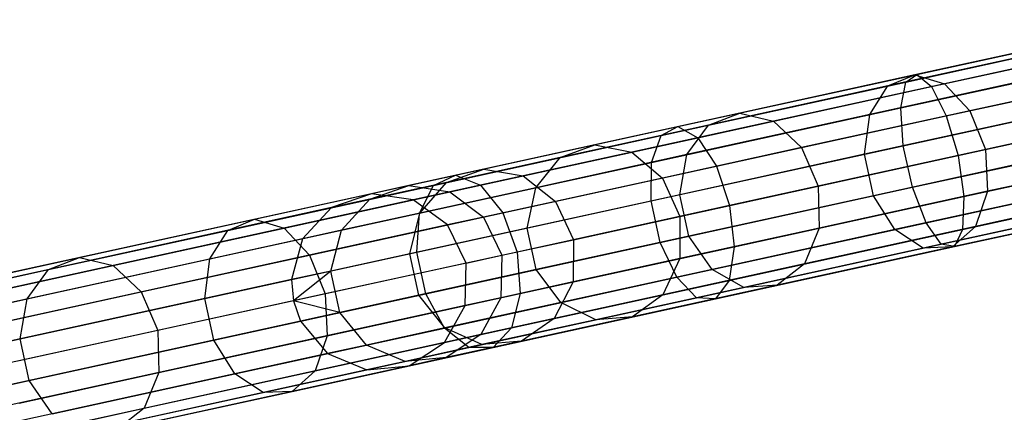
# Model space of a CAD drawing. Extents: x -91 to 91, y -91 to 262.
# Tile 54 of 256: x -84.57 to -73.46, y -19.07 to -14.65. Entities that reach past the tile are written whole.
import ezdxf

# ---------------------------------------------------------------- set-up
doc = ezdxf.new("R2010")
doc.units = 0
doc.header["$LTSCALE"] = 25.4
doc.layers.get('0').update_dxf_attribs({"linetype": 'CONTINUOUS'})

# ---------------------------------------------------------------- blocks, each defined once
blk = doc.blocks.new('ETE0_STL_1')
at = {"color": 0}
for p, q in [((-74.446, -15.262, 171.006), (-71.625, -14.645, 170.349)), ((-74.446, -15.262, 171.006), (-71.625, -14.645, 170.349)), ((-74.57, -15.348, 170.552), (-71.681, -14.717, 169.879)), ((-74.57, -15.348, 170.552), (-71.681, -14.717, 169.879)), ((-72.196, -14.77, 316.41), (-74.469, -15.267, 314.547)), ((-72.196, -14.77, 316.41), (-74.469, -15.267, 314.547)), ((-74.282, -15.399, 171.434), (-71.523, -14.797, 170.791)), ((-74.282, -15.399, 171.434), (-71.523, -14.797, 170.791)), ((-72.446, -14.884, 316.802), (-74.774, -15.392, 314.894)), ((-72.446, -14.884, 316.802), (-74.774, -15.392, 314.894)), ((-71.913, -14.882, 316.041), (-74.135, -15.367, 314.219)), ((-71.913, -14.882, 316.041), (-74.135, -15.367, 314.219)), ((-74.626, -15.638, 170.175), (-71.68, -14.995, 169.489)), ((-74.626, -15.638, 170.175), (-71.68, -14.995, 169.489)), ((-72.606, -15.197, 317.127), (-74.978, -15.715, 315.182)), ((-72.606, -15.197, 317.127), (-74.978, -15.715, 315.182)), ((-74.114, -15.73, 171.737), (-71.401, -15.137, 171.105)), ((-74.114, -15.73, 171.737), (-71.401, -15.137, 171.105)), ((-71.661, -15.194, 315.779), (-73.847, -15.671, 313.987)), ((-71.661, -15.194, 315.779), (-73.847, -15.671, 313.987)), ((-77.141, -15.85, 172.085), (-74.446, -15.262, 171.006)), ((-77.141, -15.85, 172.085), (-74.446, -15.262, 171.006)), ((-74.469, -15.267, 314.547), (-76.444, -15.698, 312.356)), ((-74.469, -15.267, 314.547), (-76.444, -15.698, 312.356)), ((-74.774, -15.392, 314.894), (-74.469, -15.267, 314.547)), ((-74.774, -15.392, 314.894), (-74.469, -15.267, 314.547)), ((-74.57, -15.348, 170.552), (-74.446, -15.262, 171.006)), ((-74.57, -15.348, 170.552), (-74.446, -15.262, 171.006)), ((-74.469, -15.267, 314.547), (-74.135, -15.367, 314.219)), ((-74.469, -15.267, 314.547), (-74.135, -15.367, 314.219)), ((-74.446, -15.262, 171.006), (-74.282, -15.399, 171.434)), ((-74.446, -15.262, 171.006), (-74.282, -15.399, 171.434)), ((-77.33, -15.951, 171.657), (-74.57, -15.348, 170.552)), ((-77.33, -15.951, 171.657), (-74.57, -15.348, 170.552)), ((-76.916, -15.975, 172.489), (-74.282, -15.399, 171.434)), ((-76.916, -15.975, 172.489), (-74.282, -15.399, 171.434)), ((-74.774, -15.392, 314.894), (-76.796, -15.834, 312.651)), ((-74.774, -15.392, 314.894), (-76.796, -15.834, 312.651)), ((-74.135, -15.367, 314.219), (-76.065, -15.789, 312.078)), ((-74.135, -15.367, 314.219), (-76.065, -15.789, 312.078)), ((-74.978, -15.715, 315.182), (-74.774, -15.392, 314.894)), ((-74.978, -15.715, 315.182), (-74.774, -15.392, 314.894)), ((-74.626, -15.638, 170.175), (-74.57, -15.348, 170.552)), ((-74.626, -15.638, 170.175), (-74.57, -15.348, 170.552)), ((-74.599, -16.066, 169.963), (-71.622, -15.416, 169.269)), ((-74.599, -16.066, 169.963), (-71.622, -15.416, 169.269)), ((-74.282, -15.399, 171.434), (-74.114, -15.73, 171.737)), ((-74.282, -15.399, 171.434), (-74.114, -15.73, 171.737)), ((-74.135, -15.367, 314.219), (-73.847, -15.671, 313.987)), ((-74.135, -15.367, 314.219), (-73.847, -15.671, 313.987)), ((-77.438, -16.253, 171.302), (-74.626, -15.638, 170.175)), ((-77.438, -16.253, 171.302), (-74.626, -15.638, 170.175)), ((-72.638, -15.638, 317.311), (-75.036, -16.162, 315.345)), ((-72.638, -15.638, 317.311), (-75.036, -16.162, 315.345)), ((-74.599, -16.066, 169.963), (-74.626, -15.638, 170.175)), ((-74.599, -16.066, 169.963), (-74.626, -15.638, 170.175)), ((-71.285, -15.587, 171.219), (-73.982, -16.176, 171.847)), ((-71.285, -15.587, 171.219), (-73.982, -16.176, 171.847)), ((-73.671, -16.109, 313.903), (-71.499, -15.634, 315.685)), ((-73.671, -16.109, 313.903), (-71.499, -15.634, 315.685)), ((-76.444, -15.698, 312.356), (-78.077, -16.055, 309.887)), ((-76.444, -15.698, 312.356), (-78.077, -16.055, 309.887)), ((-74.978, -15.715, 315.182), (-77.039, -16.166, 312.896)), ((-74.978, -15.715, 315.182), (-77.039, -16.166, 312.896)), ((-76.796, -15.834, 312.651), (-76.444, -15.698, 312.356)), ((-76.796, -15.834, 312.651), (-76.444, -15.698, 312.356)), ((-76.705, -16.296, 172.775), (-74.114, -15.73, 171.737)), ((-76.705, -16.296, 172.775), (-74.114, -15.73, 171.737)), ((-76.444, -15.698, 312.356), (-76.065, -15.789, 312.078)), ((-76.444, -15.698, 312.356), (-76.065, -15.789, 312.078)), ((-73.847, -15.671, 313.987), (-75.746, -16.086, 311.881)), ((-73.847, -15.671, 313.987), (-75.746, -16.086, 311.881)), ((-75.036, -16.162, 315.345), (-74.978, -15.715, 315.182)), ((-75.036, -16.162, 315.345), (-74.978, -15.715, 315.182)), ((-74.114, -15.73, 171.737), (-73.982, -16.176, 171.847)), ((-74.114, -15.73, 171.737), (-73.982, -16.176, 171.847)), ((-73.847, -15.671, 313.987), (-73.671, -16.109, 313.903)), ((-73.847, -15.671, 313.987), (-73.671, -16.109, 313.903)), ((-79.65, -16.398, 173.562), (-77.141, -15.85, 172.085)), ((-79.65, -16.398, 173.562), (-77.141, -15.85, 172.085)), ((-76.796, -15.834, 312.651), (-78.468, -16.199, 310.123)), ((-76.796, -15.834, 312.651), (-78.468, -16.199, 310.123)), ((-76.065, -15.789, 312.078), (-77.662, -16.138, 309.665)), ((-76.065, -15.789, 312.078), (-77.662, -16.138, 309.665)), ((-77.33, -15.951, 171.657), (-77.141, -15.85, 172.085)), ((-77.33, -15.951, 171.657), (-77.141, -15.85, 172.085)), ((-77.141, -15.85, 172.085), (-76.916, -15.975, 172.489)), ((-77.141, -15.85, 172.085), (-76.916, -15.975, 172.489)), ((-77.039, -16.166, 312.896), (-76.796, -15.834, 312.651)), ((-77.039, -16.166, 312.896), (-76.796, -15.834, 312.651)), ((-76.065, -15.789, 312.078), (-75.746, -16.086, 311.881)), ((-76.065, -15.789, 312.078), (-75.746, -16.086, 311.881)), ((-79.898, -16.512, 173.169), (-77.33, -15.951, 171.657)), ((-79.898, -16.512, 173.169), (-77.33, -15.951, 171.657)), ((-79.368, -16.511, 173.932), (-76.916, -15.975, 172.489)), ((-79.368, -16.511, 173.932), (-76.916, -15.975, 172.489)), ((-77.438, -16.253, 171.302), (-77.33, -15.951, 171.657)), ((-77.438, -16.253, 171.302), (-77.33, -15.951, 171.657)), ((-76.916, -15.975, 172.489), (-76.705, -16.296, 172.775)), ((-76.916, -15.975, 172.489), (-76.705, -16.296, 172.775)), ((-74.497, -16.534, 169.963), (-71.52, -15.884, 169.269)), ((-74.497, -16.534, 169.963), (-71.52, -15.884, 169.269)), ((-78.077, -16.055, 309.887), (-79.331, -16.329, 307.197)), ((-78.077, -16.055, 309.887), (-79.331, -16.329, 307.197)), ((-78.468, -16.199, 310.123), (-78.077, -16.055, 309.887)), ((-78.468, -16.199, 310.123), (-78.077, -16.055, 309.887)), ((-78.077, -16.055, 309.887), (-77.662, -16.138, 309.665)), ((-78.077, -16.055, 309.887), (-77.662, -16.138, 309.665)), ((-77.442, -16.687, 171.101), (-74.599, -16.066, 169.963)), ((-77.442, -16.687, 171.101), (-74.599, -16.066, 169.963)), ((-75.746, -16.086, 311.881), (-77.316, -16.429, 309.507)), ((-75.746, -16.086, 311.881), (-77.316, -16.429, 309.507)), ((-75.746, -16.086, 311.881), (-75.559, -16.521, 311.809)), ((-75.746, -16.086, 311.881), (-75.559, -16.521, 311.809)), ((-74.497, -16.534, 169.963), (-74.599, -16.066, 169.963)), ((-74.497, -16.534, 169.963), (-74.599, -16.066, 169.963)), ((-73.916, -16.638, 171.737), (-71.202, -16.045, 171.105)), ((-73.916, -16.638, 171.737), (-71.202, -16.045, 171.105)), ((-71.463, -16.102, 315.779), (-73.649, -16.579, 313.987)), ((-71.463, -16.102, 315.779), (-73.649, -16.579, 313.987)), ((-78.468, -16.199, 310.123), (-79.751, -16.48, 307.368)), ((-78.468, -16.199, 310.123), (-79.751, -16.48, 307.368)), ((-77.662, -16.138, 309.665), (-78.887, -16.406, 307.035)), ((-77.662, -16.138, 309.665), (-78.887, -16.406, 307.035)), ((-77.039, -16.166, 312.896), (-78.744, -16.538, 310.319)), ((-77.039, -16.166, 312.896), (-78.744, -16.538, 310.319)), ((-78.744, -16.538, 310.319), (-78.468, -16.199, 310.123)), ((-78.744, -16.538, 310.319), (-78.468, -16.199, 310.123)), ((-77.662, -16.138, 309.665), (-77.316, -16.429, 309.507)), ((-77.662, -16.138, 309.665), (-77.316, -16.429, 309.507)), ((-75.036, -16.162, 315.345), (-77.119, -16.617, 313.034)), ((-75.036, -16.162, 315.345), (-77.119, -16.617, 313.034)), ((-77.119, -16.617, 313.034), (-77.039, -16.166, 312.896)), ((-77.119, -16.617, 313.034), (-77.039, -16.166, 312.896)), ((-73.982, -16.176, 171.847), (-76.558, -16.739, 172.878)), ((-73.982, -16.176, 171.847), (-76.558, -16.739, 172.878)), ((-75.559, -16.521, 311.809), (-73.671, -16.109, 313.903)), ((-75.559, -16.521, 311.809), (-73.671, -16.109, 313.903)), ((-74.934, -16.629, 315.345), (-75.036, -16.162, 315.345)), ((-74.934, -16.629, 315.345), (-75.036, -16.162, 315.345)), ((-72.536, -16.105, 317.311), (-74.934, -16.629, 315.345)), ((-72.536, -16.105, 317.311), (-74.934, -16.629, 315.345)), ((-73.982, -16.176, 171.847), (-73.916, -16.638, 171.737)), ((-73.982, -16.176, 171.847), (-73.916, -16.638, 171.737)), ((-73.671, -16.109, 313.903), (-73.649, -16.579, 313.987)), ((-73.671, -16.109, 313.903), (-73.649, -16.579, 313.987)), ((-80.057, -16.825, 172.843), (-77.438, -16.253, 171.302)), ((-80.057, -16.825, 172.843), (-77.438, -16.253, 171.302)), ((-79.117, -16.823, 174.195), (-76.705, -16.296, 172.775)), ((-79.117, -16.823, 174.195), (-76.705, -16.296, 172.775)), ((-77.442, -16.687, 171.101), (-77.438, -16.253, 171.302)), ((-77.442, -16.687, 171.101), (-77.438, -16.253, 171.302)), ((-76.705, -16.296, 172.775), (-76.558, -16.739, 172.878)), ((-76.705, -16.296, 172.775), (-76.558, -16.739, 172.878)), ((-74.343, -16.934, 170.175), (-71.397, -16.291, 169.489)), ((-74.343, -16.934, 170.175), (-71.397, -16.291, 169.489)), ((-81.916, -16.893, 175.404), (-79.65, -16.398, 173.562)), ((-81.916, -16.893, 175.404), (-79.65, -16.398, 173.562)), ((-79.331, -16.329, 307.197), (-80.178, -16.514, 304.344)), ((-79.331, -16.329, 307.197), (-80.178, -16.514, 304.344)), ((-79.898, -16.512, 173.169), (-79.65, -16.398, 173.562)), ((-79.898, -16.512, 173.169), (-79.65, -16.398, 173.562)), ((-79.751, -16.48, 307.368), (-79.331, -16.329, 307.197)), ((-79.751, -16.48, 307.368), (-79.331, -16.329, 307.197)), ((-78.887, -16.406, 307.035), (-79.715, -16.586, 304.247)), ((-78.887, -16.406, 307.035), (-79.715, -16.586, 304.247)), ((-79.65, -16.398, 173.562), (-79.368, -16.511, 173.932)), ((-79.65, -16.398, 173.562), (-79.368, -16.511, 173.932)), ((-79.331, -16.329, 307.197), (-78.887, -16.406, 307.035)), ((-79.331, -16.329, 307.197), (-78.887, -16.406, 307.035)), ((-78.887, -16.406, 307.035), (-78.522, -16.692, 306.92)), ((-78.887, -16.406, 307.035), (-78.522, -16.692, 306.92)), ((-77.316, -16.429, 309.507), (-78.522, -16.692, 306.92)), ((-77.316, -16.429, 309.507), (-78.522, -16.692, 306.92)), ((-77.316, -16.429, 309.507), (-77.12, -16.862, 309.45)), ((-77.316, -16.429, 309.507), (-77.12, -16.862, 309.45)), ((-73.93, -17.008, 171.434), (-71.172, -16.405, 170.791)), ((-73.93, -17.008, 171.434), (-71.172, -16.405, 170.791)), ((-82.219, -17.019, 175.055), (-79.898, -16.512, 173.169)), ((-82.219, -17.019, 175.055), (-79.898, -16.512, 173.169)), ((-81.583, -16.994, 175.733), (-79.368, -16.511, 173.932)), ((-81.583, -16.994, 175.733), (-79.368, -16.511, 173.932)), ((-79.751, -16.48, 307.368), (-80.618, -16.669, 304.448)), ((-79.751, -16.48, 307.368), (-80.618, -16.669, 304.448)), ((-80.618, -16.669, 304.448), (-80.178, -16.514, 304.344)), ((-80.618, -16.669, 304.448), (-80.178, -16.514, 304.344)), ((-80.178, -16.514, 304.344), (-80.598, -16.606, 301.394)), ((-80.178, -16.514, 304.344), (-80.598, -16.606, 301.394)), ((-80.178, -16.514, 304.344), (-79.715, -16.586, 304.247)), ((-80.178, -16.514, 304.344), (-79.715, -16.586, 304.247)), ((-80.057, -16.825, 172.843), (-79.898, -16.512, 173.169)), ((-80.057, -16.825, 172.843), (-79.898, -16.512, 173.169)), ((-80.052, -16.824, 307.511), (-79.751, -16.48, 307.368)), ((-80.052, -16.824, 307.511), (-79.751, -16.48, 307.368)), ((-78.744, -16.538, 310.319), (-80.052, -16.824, 307.511)), ((-78.744, -16.538, 310.319), (-80.052, -16.824, 307.511)), ((-79.368, -16.511, 173.932), (-79.117, -16.823, 174.195)), ((-79.368, -16.511, 173.932), (-79.117, -16.823, 174.195)), ((-78.842, -16.993, 310.43), (-78.744, -16.538, 310.319)), ((-78.842, -16.993, 310.43), (-78.744, -16.538, 310.319)), ((-77.34, -17.155, 171.101), (-74.497, -16.534, 169.963)), ((-77.34, -17.155, 171.101), (-74.497, -16.534, 169.963)), ((-77.12, -16.862, 309.45), (-75.559, -16.521, 311.809)), ((-77.12, -16.862, 309.45), (-75.559, -16.521, 311.809)), ((-75.559, -16.521, 311.809), (-75.548, -16.994, 311.881)), ((-75.559, -16.521, 311.809), (-75.548, -16.994, 311.881)), ((-72.323, -16.493, 317.127), (-74.695, -17.011, 315.182)), ((-72.323, -16.493, 317.127), (-74.695, -17.011, 315.182)), ((-74.343, -16.934, 170.175), (-74.497, -16.534, 169.963)), ((-74.343, -16.934, 170.175), (-74.497, -16.534, 169.963)), ((-74.171, -17.175, 170.552), (-71.282, -16.544, 169.879)), ((-74.171, -17.175, 170.552), (-71.282, -16.544, 169.879)), ((-71.562, -16.49, 316.041), (-73.784, -16.975, 314.219)), ((-71.562, -16.49, 316.041), (-73.784, -16.975, 314.219)), ((-80.598, -16.606, 301.394), (-88.113, -18.247, 191.394)), ((-80.598, -16.606, 301.394), (-88.113, -18.247, 191.394)), ((-80.598, -16.606, 301.394), (-81.049, -16.763, 301.427)), ((-80.598, -16.606, 301.394), (-81.049, -16.763, 301.427)), ((-80.126, -16.676, 301.363), (-80.598, -16.606, 301.394)), ((-80.126, -16.676, 301.363), (-80.598, -16.606, 301.394)), ((-79.715, -16.586, 304.247), (-80.126, -16.676, 301.363)), ((-79.715, -16.586, 304.247), (-80.126, -16.676, 301.363)), ((-79.715, -16.586, 304.247), (-79.336, -16.87, 304.177)), ((-79.715, -16.586, 304.247), (-79.336, -16.87, 304.177)), ((-77.119, -16.617, 313.034), (-78.842, -16.993, 310.43)), ((-77.119, -16.617, 313.034), (-78.842, -16.993, 310.43)), ((-77.017, -17.084, 313.034), (-77.119, -16.617, 313.034)), ((-77.017, -17.084, 313.034), (-77.119, -16.617, 313.034)), ((-74.934, -16.629, 315.345), (-77.017, -17.084, 313.034)), ((-74.934, -16.629, 315.345), (-77.017, -17.084, 313.034)), ((-76.507, -17.204, 172.775), (-73.916, -16.638, 171.737)), ((-76.507, -17.204, 172.775), (-73.916, -16.638, 171.737)), ((-73.649, -16.579, 313.987), (-75.548, -16.994, 311.881)), ((-73.649, -16.579, 313.987), (-75.548, -16.994, 311.881)), ((-74.695, -17.011, 315.182), (-74.934, -16.629, 315.345)), ((-74.695, -17.011, 315.182), (-74.934, -16.629, 315.345)), ((-74.023, -17.201, 171.006), (-71.201, -16.585, 170.349)), ((-74.023, -17.201, 171.006), (-71.201, -16.585, 170.349)), ((-73.916, -16.638, 171.737), (-73.93, -17.008, 171.434)), ((-73.916, -16.638, 171.737), (-73.93, -17.008, 171.434)), ((-73.649, -16.579, 313.987), (-73.784, -16.975, 314.219)), ((-73.649, -16.579, 313.987), (-73.784, -16.975, 314.219)), ((-81.049, -16.763, 301.427), (-88.564, -18.405, 191.427)), ((-81.049, -16.763, 301.427), (-88.564, -18.405, 191.427)), ((-80.126, -16.676, 301.363), (-87.64, -18.318, 191.363)), ((-80.126, -16.676, 301.363), (-87.64, -18.318, 191.363)), ((-81.049, -16.763, 301.427), (-81.375, -17.113, 301.455)), ((-81.049, -16.763, 301.427), (-81.375, -17.113, 301.455)), ((-80.618, -16.669, 304.448), (-81.049, -16.763, 301.427)), ((-80.618, -16.669, 304.448), (-81.049, -16.763, 301.427)), ((-80.936, -17.017, 304.534), (-80.618, -16.669, 304.448)), ((-80.936, -17.017, 304.534), (-80.618, -16.669, 304.448)), ((-79.74, -16.958, 301.341), (-80.126, -16.676, 301.363)), ((-79.74, -16.958, 301.341), (-80.126, -16.676, 301.363)), ((-80.088, -17.265, 172.659), (-77.442, -16.687, 171.101)), ((-80.088, -17.265, 172.659), (-77.442, -16.687, 171.101)), ((-78.522, -16.692, 306.92), (-79.336, -16.87, 304.177)), ((-78.522, -16.692, 306.92), (-79.336, -16.87, 304.177)), ((-76.558, -16.739, 172.878), (-78.955, -17.263, 174.29)), ((-76.558, -16.739, 172.878), (-78.955, -17.263, 174.29)), ((-78.522, -16.692, 306.92), (-78.318, -17.124, 306.878)), ((-78.522, -16.692, 306.92), (-78.318, -17.124, 306.878)), ((-77.34, -17.155, 171.101), (-77.442, -16.687, 171.101)), ((-77.34, -17.155, 171.101), (-77.442, -16.687, 171.101)), ((-76.558, -16.739, 172.878), (-76.507, -17.204, 172.775)), ((-76.558, -16.739, 172.878), (-76.507, -17.204, 172.775)), ((-72.047, -16.711, 316.802), (-74.374, -17.219, 314.894)), ((-72.047, -16.711, 316.802), (-74.374, -17.219, 314.894)), ((-71.773, -16.71, 316.41), (-74.046, -17.206, 314.547)), ((-71.773, -16.71, 316.41), (-74.046, -17.206, 314.547)), ((-82.422, -17.341, 174.766), (-80.057, -16.825, 172.843)), ((-82.422, -17.341, 174.766), (-80.057, -16.825, 172.843)), ((-81.297, -17.299, 175.966), (-79.117, -16.823, 174.195)), ((-81.297, -17.299, 175.966), (-79.117, -16.823, 174.195)), ((-80.052, -16.824, 307.511), (-80.936, -17.017, 304.534)), ((-80.052, -16.824, 307.511), (-80.936, -17.017, 304.534)), ((-80.164, -17.282, 307.591), (-80.052, -16.824, 307.511)), ((-80.164, -17.282, 307.591), (-80.052, -16.824, 307.511)), ((-80.088, -17.265, 172.659), (-80.057, -16.825, 172.843)), ((-80.088, -17.265, 172.659), (-80.057, -16.825, 172.843)), ((-79.336, -16.87, 304.177), (-79.74, -16.958, 301.341)), ((-79.336, -16.87, 304.177), (-79.74, -16.958, 301.341)), ((-79.336, -16.87, 304.177), (-79.127, -17.3, 304.152)), ((-79.336, -16.87, 304.177), (-79.127, -17.3, 304.152)), ((-79.117, -16.823, 174.195), (-78.955, -17.263, 174.29)), ((-79.117, -16.823, 174.195), (-78.955, -17.263, 174.29)), ((-78.318, -17.124, 306.878), (-77.12, -16.862, 309.45)), ((-78.318, -17.124, 306.878), (-77.12, -16.862, 309.45)), ((-77.12, -16.862, 309.45), (-77.118, -17.337, 309.507)), ((-77.12, -16.862, 309.45), (-77.118, -17.337, 309.507)), ((-79.74, -16.958, 301.341), (-87.255, -18.6, 191.341)), ((-79.74, -16.958, 301.341), (-87.255, -18.6, 191.341)), ((-83.89, -17.325, 177.571), (-81.916, -16.893, 175.404)), ((-83.89, -17.325, 177.571), (-81.916, -16.893, 175.404)), ((-82.219, -17.019, 175.055), (-81.916, -16.893, 175.404)), ((-82.219, -17.019, 175.055), (-81.916, -16.893, 175.404)), ((-81.916, -16.893, 175.404), (-81.583, -16.994, 175.733)), ((-81.916, -16.893, 175.404), (-81.583, -16.994, 175.733)), ((-79.529, -17.388, 301.333), (-79.74, -16.958, 301.341)), ((-79.529, -17.388, 301.333), (-79.74, -16.958, 301.341)), ((-77.155, -17.548, 171.302), (-74.343, -16.934, 170.175)), ((-77.155, -17.548, 171.302), (-74.343, -16.934, 170.175)), ((-73.784, -16.975, 314.219), (-75.714, -17.397, 312.078)), ((-73.784, -16.975, 314.219), (-75.714, -17.397, 312.078)), ((-74.171, -17.175, 170.552), (-74.343, -16.934, 170.175)), ((-74.171, -17.175, 170.552), (-74.343, -16.934, 170.175)), ((-73.784, -16.975, 314.219), (-74.046, -17.206, 314.547)), ((-73.784, -16.975, 314.219), (-74.046, -17.206, 314.547)), ((-84.24, -17.46, 177.273), (-82.219, -17.019, 175.055)), ((-84.24, -17.46, 177.273), (-82.219, -17.019, 175.055)), ((-83.513, -17.416, 177.851), (-81.583, -16.994, 175.733)), ((-83.513, -17.416, 177.851), (-81.583, -16.994, 175.733)), ((-82.422, -17.341, 174.766), (-82.219, -17.019, 175.055)), ((-82.422, -17.341, 174.766), (-82.219, -17.019, 175.055)), ((-81.583, -16.994, 175.733), (-81.297, -17.299, 175.966)), ((-81.583, -16.994, 175.733), (-81.297, -17.299, 175.966)), ((-80.936, -17.017, 304.534), (-81.375, -17.113, 301.455)), ((-80.936, -17.017, 304.534), (-81.375, -17.113, 301.455)), ((-81.057, -17.477, 304.582), (-80.936, -17.017, 304.534)), ((-81.057, -17.477, 304.582), (-80.936, -17.017, 304.534)), ((-78.842, -16.993, 310.43), (-80.164, -17.282, 307.591)), ((-78.842, -16.993, 310.43), (-80.164, -17.282, 307.591)), ((-78.74, -17.461, 310.43), (-78.842, -16.993, 310.43)), ((-78.74, -17.461, 310.43), (-78.842, -16.993, 310.43)), ((-77.017, -17.084, 313.034), (-78.74, -17.461, 310.43)), ((-77.017, -17.084, 313.034), (-78.74, -17.461, 310.43)), ((-75.548, -16.994, 311.881), (-77.118, -17.337, 309.507)), ((-75.548, -16.994, 311.881), (-77.118, -17.337, 309.507)), ((-76.756, -17.461, 312.896), (-77.017, -17.084, 313.034)), ((-76.756, -17.461, 312.896), (-77.017, -17.084, 313.034)), ((-74.695, -17.011, 315.182), (-76.756, -17.461, 312.896)), ((-74.695, -17.011, 315.182), (-76.756, -17.461, 312.896)), ((-76.565, -17.583, 172.489), (-73.93, -17.008, 171.434)), ((-76.565, -17.583, 172.489), (-73.93, -17.008, 171.434)), ((-75.548, -16.994, 311.881), (-75.714, -17.397, 312.078)), ((-75.548, -16.994, 311.881), (-75.714, -17.397, 312.078)), ((-74.374, -17.219, 314.894), (-74.695, -17.011, 315.182)), ((-74.374, -17.219, 314.894), (-74.695, -17.011, 315.182)), ((-73.93, -17.008, 171.434), (-74.023, -17.201, 171.006)), ((-73.93, -17.008, 171.434), (-74.023, -17.201, 171.006)), ((-81.375, -17.113, 301.455), (-88.889, -18.754, 191.455)), ((-81.375, -17.113, 301.455), (-88.889, -18.754, 191.455)), ((-81.375, -17.113, 301.455), (-81.501, -17.574, 301.47)), ((-81.375, -17.113, 301.455), (-81.501, -17.574, 301.47)), ((-79.986, -17.733, 172.659), (-77.34, -17.155, 171.101)), ((-79.986, -17.733, 172.659), (-77.34, -17.155, 171.101)), ((-79.127, -17.3, 304.152), (-78.318, -17.124, 306.878)), ((-79.127, -17.3, 304.152), (-78.318, -17.124, 306.878)), ((-78.919, -17.731, 174.195), (-76.507, -17.204, 172.775)), ((-78.919, -17.731, 174.195), (-76.507, -17.204, 172.775)), ((-78.318, -17.124, 306.878), (-78.323, -17.6, 306.92)), ((-78.318, -17.124, 306.878), (-78.323, -17.6, 306.92)), ((-77.155, -17.548, 171.302), (-77.34, -17.155, 171.101)), ((-77.155, -17.548, 171.302), (-77.34, -17.155, 171.101)), ((-76.931, -17.778, 171.657), (-74.171, -17.175, 170.552)), ((-76.931, -17.778, 171.657), (-74.171, -17.175, 170.552)), ((-76.718, -17.79, 172.085), (-74.023, -17.201, 171.006)), ((-76.718, -17.79, 172.085), (-74.023, -17.201, 171.006)), ((-76.507, -17.204, 172.775), (-76.565, -17.583, 172.489)), ((-76.507, -17.204, 172.775), (-76.565, -17.583, 172.489)), ((-74.046, -17.206, 314.547), (-76.021, -17.638, 312.356)), ((-74.046, -17.206, 314.547), (-76.021, -17.638, 312.356)), ((-74.046, -17.206, 314.547), (-74.374, -17.219, 314.894)), ((-74.046, -17.206, 314.547), (-74.374, -17.219, 314.894)), ((-74.023, -17.201, 171.006), (-74.171, -17.175, 170.552)), ((-74.023, -17.201, 171.006), (-74.171, -17.175, 170.552)), ((-85.527, -17.682, 180.013), (-83.89, -17.325, 177.571)), ((-85.527, -17.682, 180.013), (-83.89, -17.325, 177.571)), ((-84.24, -17.46, 177.273), (-83.89, -17.325, 177.571)), ((-84.24, -17.46, 177.273), (-83.89, -17.325, 177.571)), ((-83.89, -17.325, 177.571), (-83.513, -17.416, 177.851)), ((-83.89, -17.325, 177.571), (-83.513, -17.416, 177.851)), ((-83.194, -17.713, 178.049), (-81.297, -17.299, 175.966)), ((-83.194, -17.713, 178.049), (-81.297, -17.299, 175.966)), ((-82.479, -17.788, 174.603), (-80.088, -17.265, 172.659)), ((-82.479, -17.788, 174.603), (-80.088, -17.265, 172.659)), ((-81.297, -17.299, 175.966), (-81.121, -17.736, 176.05)), ((-81.297, -17.299, 175.966), (-81.121, -17.736, 176.05)), ((-78.955, -17.263, 174.29), (-81.121, -17.736, 176.05)), ((-78.955, -17.263, 174.29), (-81.121, -17.736, 176.05)), ((-80.164, -17.282, 307.591), (-81.057, -17.477, 304.582)), ((-80.164, -17.282, 307.591), (-81.057, -17.477, 304.582)), ((-80.062, -17.75, 307.591), (-80.164, -17.282, 307.591)), ((-80.062, -17.75, 307.591), (-80.164, -17.282, 307.591)), ((-79.986, -17.733, 172.659), (-80.088, -17.265, 172.659)), ((-79.986, -17.733, 172.659), (-80.088, -17.265, 172.659)), ((-79.529, -17.388, 301.333), (-79.127, -17.3, 304.152)), ((-79.529, -17.388, 301.333), (-79.127, -17.3, 304.152)), ((-79.127, -17.3, 304.152), (-79.137, -17.778, 304.177)), ((-79.127, -17.3, 304.152), (-79.137, -17.778, 304.177)), ((-78.955, -17.263, 174.29), (-78.919, -17.731, 174.195)), ((-78.955, -17.263, 174.29), (-78.919, -17.731, 174.195)), ((-74.374, -17.219, 314.894), (-76.397, -17.661, 312.651)), ((-74.374, -17.219, 314.894), (-76.397, -17.661, 312.651)), ((-79.529, -17.388, 301.333), (-87.044, -19.03, 191.333)), ((-79.529, -17.388, 301.333), (-87.044, -19.03, 191.333)), ((-85.113, -17.765, 180.238), (-83.513, -17.416, 177.851)), ((-85.113, -17.765, 180.238), (-83.513, -17.416, 177.851)), ((-84.482, -17.791, 177.027), (-82.422, -17.341, 174.766)), ((-84.482, -17.791, 177.027), (-82.422, -17.341, 174.766)), ((-83.513, -17.416, 177.851), (-83.194, -17.713, 178.049)), ((-83.513, -17.416, 177.851), (-83.194, -17.713, 178.049)), ((-82.479, -17.788, 174.603), (-82.422, -17.341, 174.766)), ((-82.479, -17.788, 174.603), (-82.422, -17.341, 174.766)), ((-79.542, -17.867, 301.341), (-79.529, -17.388, 301.333)), ((-79.542, -17.867, 301.341), (-79.529, -17.388, 301.333)), ((-77.118, -17.337, 309.507), (-78.323, -17.6, 306.92)), ((-77.118, -17.337, 309.507), (-78.323, -17.6, 306.92)), ((-77.118, -17.337, 309.507), (-77.31, -17.746, 309.665)), ((-77.118, -17.337, 309.507), (-77.31, -17.746, 309.665)), ((-75.714, -17.397, 312.078), (-77.31, -17.746, 309.665)), ((-75.714, -17.397, 312.078), (-77.31, -17.746, 309.665)), ((-75.714, -17.397, 312.078), (-76.021, -17.638, 312.356)), ((-75.714, -17.397, 312.078), (-76.021, -17.638, 312.356)), ((-85.916, -17.826, 179.774), (-84.24, -17.46, 177.273)), ((-85.916, -17.826, 179.774), (-84.24, -17.46, 177.273)), ((-84.482, -17.791, 177.027), (-84.24, -17.46, 177.273)), ((-84.482, -17.791, 177.027), (-84.24, -17.46, 177.273)), ((-81.057, -17.477, 304.582), (-81.501, -17.574, 301.47)), ((-81.057, -17.477, 304.582), (-81.501, -17.574, 301.47)), ((-81.057, -17.477, 304.582), (-81.478, -17.814, 301.473)), ((-81.057, -17.477, 304.582), (-81.478, -17.814, 301.473)), ((-80.955, -17.945, 304.582), (-81.057, -17.477, 304.582)), ((-80.955, -17.945, 304.582), (-81.057, -17.477, 304.582)), ((-78.74, -17.461, 310.43), (-80.062, -17.75, 307.591)), ((-78.74, -17.461, 310.43), (-80.062, -17.75, 307.591)), ((-78.461, -17.833, 310.319), (-78.74, -17.461, 310.43)), ((-78.461, -17.833, 310.319), (-78.74, -17.461, 310.43)), ((-76.756, -17.461, 312.896), (-78.461, -17.833, 310.319)), ((-76.756, -17.461, 312.896), (-78.461, -17.833, 310.319)), ((-76.397, -17.661, 312.651), (-76.756, -17.461, 312.896)), ((-76.397, -17.661, 312.651), (-76.756, -17.461, 312.896)), ((-81.501, -17.574, 301.47), (-89.016, -19.215, 191.47)), ((-81.501, -17.574, 301.47), (-89.016, -19.215, 191.47)), ((-81.501, -17.574, 301.47), (-81.478, -17.814, 301.473)), ((-81.501, -17.574, 301.47), (-81.478, -17.814, 301.473)), ((-79.774, -18.12, 172.843), (-77.155, -17.548, 171.302)), ((-79.774, -18.12, 172.843), (-77.155, -17.548, 171.302)), ((-78.323, -17.6, 306.92), (-79.137, -17.778, 304.177)), ((-78.323, -17.6, 306.92), (-79.137, -17.778, 304.177)), ((-79.017, -18.119, 173.932), (-76.565, -17.583, 172.489)), ((-79.017, -18.119, 173.932), (-76.565, -17.583, 172.489)), ((-78.323, -17.6, 306.92), (-78.536, -18.014, 307.035)), ((-78.323, -17.6, 306.92), (-78.536, -18.014, 307.035)), ((-76.021, -17.638, 312.356), (-77.653, -17.995, 309.887)), ((-76.021, -17.638, 312.356), (-77.653, -17.995, 309.887)), ((-76.931, -17.778, 171.657), (-77.155, -17.548, 171.302)), ((-76.931, -17.778, 171.657), (-77.155, -17.548, 171.302)), ((-76.565, -17.583, 172.489), (-76.718, -17.79, 172.085)), ((-76.565, -17.583, 172.489), (-76.718, -17.79, 172.085)), ((-76.021, -17.638, 312.356), (-76.397, -17.661, 312.651)), ((-76.021, -17.638, 312.356), (-76.397, -17.661, 312.651)), ((-84.769, -18.057, 180.398), (-83.194, -17.713, 178.049)), ((-84.769, -18.057, 180.398), (-83.194, -17.713, 178.049)), ((-83.194, -17.713, 178.049), (-83.008, -18.148, 178.121)), ((-83.194, -17.713, 178.049), (-83.008, -18.148, 178.121)), ((-81.121, -17.736, 176.05), (-83.008, -18.148, 178.121)), ((-81.121, -17.736, 176.05), (-83.008, -18.148, 178.121)), ((-82.377, -18.255, 174.603), (-79.986, -17.733, 172.659)), ((-82.377, -18.255, 174.603), (-79.986, -17.733, 172.659)), ((-81.121, -17.736, 176.05), (-81.098, -18.207, 175.966)), ((-81.121, -17.736, 176.05), (-81.098, -18.207, 175.966)), ((-81.098, -18.207, 175.966), (-78.919, -17.731, 174.195)), ((-81.098, -18.207, 175.966), (-78.919, -17.731, 174.195)), ((-80.062, -17.75, 307.591), (-80.955, -17.945, 304.582)), ((-80.062, -17.75, 307.591), (-80.955, -17.945, 304.582)), ((-79.769, -18.119, 307.511), (-80.062, -17.75, 307.591)), ((-79.769, -18.119, 307.511), (-80.062, -17.75, 307.591)), ((-79.774, -18.12, 172.843), (-79.986, -17.733, 172.659)), ((-79.774, -18.12, 172.843), (-79.986, -17.733, 172.659)), ((-78.919, -17.731, 174.195), (-79.017, -18.119, 173.932)), ((-78.919, -17.731, 174.195), (-79.017, -18.119, 173.932)), ((-77.31, -17.746, 309.665), (-78.536, -18.014, 307.035)), ((-77.31, -17.746, 309.665), (-78.536, -18.014, 307.035)), ((-76.397, -17.661, 312.651), (-78.069, -18.026, 310.123)), ((-76.397, -17.661, 312.651), (-78.069, -18.026, 310.123)), ((-77.31, -17.746, 309.665), (-77.653, -17.995, 309.887)), ((-77.31, -17.746, 309.665), (-77.653, -17.995, 309.887)), ((-81.478, -17.814, 301.473), (-88.993, -19.455, 191.473)), ((-81.478, -17.814, 301.473), (-88.993, -19.455, 191.473)), ((-79.542, -17.867, 301.341), (-87.056, -19.508, 191.341)), ((-79.542, -17.867, 301.341), (-87.056, -19.508, 191.341)), ((-86.191, -18.165, 179.576), (-84.482, -17.791, 177.027)), ((-86.191, -18.165, 179.576), (-84.482, -17.791, 177.027)), ((-84.561, -18.242, 176.888), (-82.479, -17.788, 174.603)), ((-84.561, -18.242, 176.888), (-82.479, -17.788, 174.603)), ((-84.561, -18.242, 176.888), (-84.482, -17.791, 177.027)), ((-84.561, -18.242, 176.888), (-84.482, -17.791, 177.027)), ((-82.377, -18.255, 174.603), (-82.479, -17.788, 174.603)), ((-82.377, -18.255, 174.603), (-82.479, -17.788, 174.603)), ((-80.955, -17.945, 304.582), (-81.478, -17.814, 301.473)), ((-81.478, -17.814, 301.473), (-81.399, -18.042, 301.47)), ((-80.955, -17.945, 304.582), (-81.478, -17.814, 301.473)), ((-81.478, -17.814, 301.473), (-81.399, -18.042, 301.47)), ((-79.774, -18.284, 301.363), (-79.542, -17.867, 301.341)), ((-79.774, -18.284, 301.363), (-79.542, -17.867, 301.341)), ((-78.461, -17.833, 310.319), (-79.769, -18.119, 307.511)), ((-78.461, -17.833, 310.319), (-79.769, -18.119, 307.511)), ((-79.137, -17.778, 304.177), (-79.542, -17.867, 301.341)), ((-79.137, -17.778, 304.177), (-79.542, -17.867, 301.341)), ((-79.499, -18.339, 173.169), (-76.931, -17.778, 171.657)), ((-79.499, -18.339, 173.169), (-76.931, -17.778, 171.657)), ((-79.137, -17.778, 304.177), (-79.363, -18.194, 304.247)), ((-79.137, -17.778, 304.177), (-79.363, -18.194, 304.247)), ((-79.226, -18.338, 173.562), (-76.718, -17.79, 172.085)), ((-79.226, -18.338, 173.562), (-76.718, -17.79, 172.085)), ((-78.069, -18.026, 310.123), (-78.461, -17.833, 310.319)), ((-78.069, -18.026, 310.123), (-78.461, -17.833, 310.319)), ((-76.718, -17.79, 172.085), (-76.931, -17.778, 171.657)), ((-76.718, -17.79, 172.085), (-76.931, -17.778, 171.657)), ((-80.955, -17.945, 304.582), (-81.399, -18.042, 301.47)), ((-80.955, -17.945, 304.582), (-81.399, -18.042, 301.47)), ((-80.653, -18.312, 304.534), (-80.955, -17.945, 304.582)), ((-80.653, -18.312, 304.534), (-80.955, -17.945, 304.582)), ((-81.399, -18.042, 301.47), (-88.914, -19.683, 191.47)), ((-81.399, -18.042, 301.47), (-88.914, -19.683, 191.47)), ((-81.399, -18.042, 301.47), (-81.092, -18.408, 301.455)), ((-81.399, -18.042, 301.47), (-81.092, -18.408, 301.455)), ((-78.536, -18.014, 307.035), (-79.363, -18.194, 304.247)), ((-78.536, -18.014, 307.035), (-79.363, -18.194, 304.247)), ((-78.069, -18.026, 310.123), (-79.352, -18.307, 307.368)), ((-78.069, -18.026, 310.123), (-79.352, -18.307, 307.368)), ((-77.653, -17.995, 309.887), (-78.907, -18.268, 307.197)), ((-77.653, -17.995, 309.887), (-78.907, -18.268, 307.197)), ((-78.536, -18.014, 307.035), (-78.907, -18.268, 307.197)), ((-78.536, -18.014, 307.035), (-78.907, -18.268, 307.197)), ((-77.653, -17.995, 309.887), (-78.069, -18.026, 310.123)), ((-77.653, -17.995, 309.887), (-78.069, -18.026, 310.123)), ((-83.008, -18.148, 178.121), (-84.573, -18.49, 180.455)), ((-83.008, -18.148, 178.121), (-84.573, -18.49, 180.455)), ((-83.008, -18.148, 178.121), (-82.996, -18.621, 178.049)), ((-83.008, -18.148, 178.121), (-82.996, -18.621, 178.049)), ((-82.996, -18.621, 178.049), (-81.098, -18.207, 175.966)), ((-82.996, -18.621, 178.049), (-81.098, -18.207, 175.966)), ((-82.139, -18.637, 174.766), (-79.774, -18.12, 172.843)), ((-82.139, -18.637, 174.766), (-79.774, -18.12, 172.843)), ((-81.232, -18.603, 175.733), (-79.017, -18.119, 173.932)), ((-81.232, -18.603, 175.733), (-79.017, -18.119, 173.932)), ((-81.098, -18.207, 175.966), (-81.232, -18.603, 175.733)), ((-81.098, -18.207, 175.966), (-81.232, -18.603, 175.733)), ((-79.769, -18.119, 307.511), (-80.653, -18.312, 304.534)), ((-79.769, -18.119, 307.511), (-80.653, -18.312, 304.534)), ((-79.499, -18.339, 173.169), (-79.774, -18.12, 172.843)), ((-79.499, -18.339, 173.169), (-79.774, -18.12, 172.843)), ((-79.363, -18.194, 304.247), (-79.774, -18.284, 301.363)), ((-79.363, -18.194, 304.247), (-79.774, -18.284, 301.363)), ((-79.352, -18.307, 307.368), (-79.769, -18.119, 307.511)), ((-79.352, -18.307, 307.368), (-79.769, -18.119, 307.511)), ((-79.363, -18.194, 304.247), (-79.754, -18.453, 304.344)), ((-79.363, -18.194, 304.247), (-79.754, -18.453, 304.344)), ((-79.017, -18.119, 173.932), (-79.226, -18.338, 173.562)), ((-79.017, -18.119, 173.932), (-79.226, -18.338, 173.562)), ((-79.774, -18.284, 301.363), (-87.289, -19.926, 191.363)), ((-79.774, -18.284, 301.363), (-87.289, -19.926, 191.363)), ((-86.288, -18.62, 179.465), (-84.561, -18.242, 176.888)), ((-86.288, -18.62, 179.465), (-84.561, -18.242, 176.888)), ((-84.459, -18.71, 176.888), (-84.561, -18.242, 176.888)), ((-84.459, -18.71, 176.888), (-84.561, -18.242, 176.888)), ((-84.459, -18.71, 176.888), (-82.377, -18.255, 174.603)), ((-84.459, -18.71, 176.888), (-82.377, -18.255, 174.603)), ((-82.139, -18.637, 174.766), (-82.377, -18.255, 174.603)), ((-82.139, -18.637, 174.766), (-82.377, -18.255, 174.603)), ((-80.653, -18.312, 304.534), (-81.092, -18.408, 301.455)), ((-80.653, -18.312, 304.534), (-81.092, -18.408, 301.455)), ((-80.219, -18.496, 304.448), (-80.653, -18.312, 304.534)), ((-80.219, -18.496, 304.448), (-80.653, -18.312, 304.534)), ((-79.352, -18.307, 307.368), (-80.219, -18.496, 304.448)), ((-79.352, -18.307, 307.368), (-80.219, -18.496, 304.448)), ((-80.174, -18.545, 301.394), (-79.774, -18.284, 301.363)), ((-80.174, -18.545, 301.394), (-79.774, -18.284, 301.363)), ((-78.907, -18.268, 307.197), (-79.754, -18.453, 304.344)), ((-78.907, -18.268, 307.197), (-79.754, -18.453, 304.344)), ((-78.907, -18.268, 307.197), (-79.352, -18.307, 307.368)), ((-78.907, -18.268, 307.197), (-79.352, -18.307, 307.368)), ((-81.092, -18.408, 301.455), (-88.606, -20.05, 191.455)), ((-81.092, -18.408, 301.455), (-88.606, -20.05, 191.455)), ((-81.82, -18.846, 175.055), (-79.499, -18.339, 173.169)), ((-81.82, -18.846, 175.055), (-79.499, -18.339, 173.169)), ((-81.493, -18.833, 175.404), (-79.226, -18.338, 173.562)), ((-81.493, -18.833, 175.404), (-79.226, -18.338, 173.562)), ((-81.092, -18.408, 301.455), (-80.65, -18.59, 301.427)), ((-81.092, -18.408, 301.455), (-80.65, -18.59, 301.427)), ((-79.226, -18.338, 173.562), (-79.499, -18.339, 173.169)), ((-79.226, -18.338, 173.562), (-79.499, -18.339, 173.169)), ((-80.174, -18.545, 301.394), (-87.689, -20.187, 191.394)), ((-80.174, -18.545, 301.394), (-87.689, -20.187, 191.394)), ((-80.219, -18.496, 304.448), (-80.65, -18.59, 301.427)), ((-80.219, -18.496, 304.448), (-80.65, -18.59, 301.427)), ((-80.65, -18.59, 301.427), (-80.174, -18.545, 301.394)), ((-80.65, -18.59, 301.427), (-80.174, -18.545, 301.394)), ((-79.754, -18.453, 304.344), (-80.219, -18.496, 304.448)), ((-79.754, -18.453, 304.344), (-80.219, -18.496, 304.448)), ((-79.754, -18.453, 304.344), (-80.174, -18.545, 301.394)), ((-79.754, -18.453, 304.344), (-80.174, -18.545, 301.394)), ((-80.65, -18.59, 301.427), (-88.164, -20.231, 191.427)), ((-80.65, -18.59, 301.427), (-88.164, -20.231, 191.427)), ((-84.57, -18.965, 180.398), (-82.996, -18.621, 178.049)), ((-84.57, -18.965, 180.398), (-82.996, -18.621, 178.049)), ((-84.199, -19.087, 177.027), (-82.139, -18.637, 174.766)), ((-84.199, -19.087, 177.027), (-82.139, -18.637, 174.766)), ((-83.161, -19.024, 177.851), (-81.232, -18.603, 175.733)), ((-83.161, -19.024, 177.851), (-81.232, -18.603, 175.733)), ((-82.996, -18.621, 178.049), (-83.161, -19.024, 177.851)), ((-82.996, -18.621, 178.049), (-83.161, -19.024, 177.851)), ((-81.82, -18.846, 175.055), (-82.139, -18.637, 174.766)), ((-81.82, -18.846, 175.055), (-82.139, -18.637, 174.766)), ((-81.232, -18.603, 175.733), (-81.493, -18.833, 175.404)), ((-81.232, -18.603, 175.733), (-81.493, -18.833, 175.404)), ((-86.186, -19.087, 179.465), (-84.459, -18.71, 176.888)), ((-86.186, -19.087, 179.465), (-84.459, -18.71, 176.888)), ((-84.199, -19.087, 177.027), (-84.459, -18.71, 176.888)), ((-84.199, -19.087, 177.027), (-84.459, -18.71, 176.888)), ((-83.841, -19.287, 177.273), (-81.82, -18.846, 175.055)), ((-83.841, -19.287, 177.273), (-81.82, -18.846, 175.055)), ((-83.466, -19.264, 177.571), (-81.493, -18.833, 175.404)), ((-83.466, -19.264, 177.571), (-81.493, -18.833, 175.404)), ((-81.493, -18.833, 175.404), (-81.82, -18.846, 175.055)), ((-81.493, -18.833, 175.404), (-81.82, -18.846, 175.055)), ((-84.762, -19.374, 180.238), (-83.161, -19.024, 177.851)), ((-84.762, -19.374, 180.238), (-83.161, -19.024, 177.851)), ((-83.161, -19.024, 177.851), (-83.466, -19.264, 177.571)), ((-83.161, -19.024, 177.851), (-83.466, -19.264, 177.571))]:
    blk.add_line(p, q, dxfattribs=at)

msp = doc.modelspace()

# ---------------------------------------------------------------- block references
at = {"color": 253}
msp.add_blockref('ETE0_STL_1', (0, 0), dxfattribs=at)

doc.saveas('drawing.dxf')
